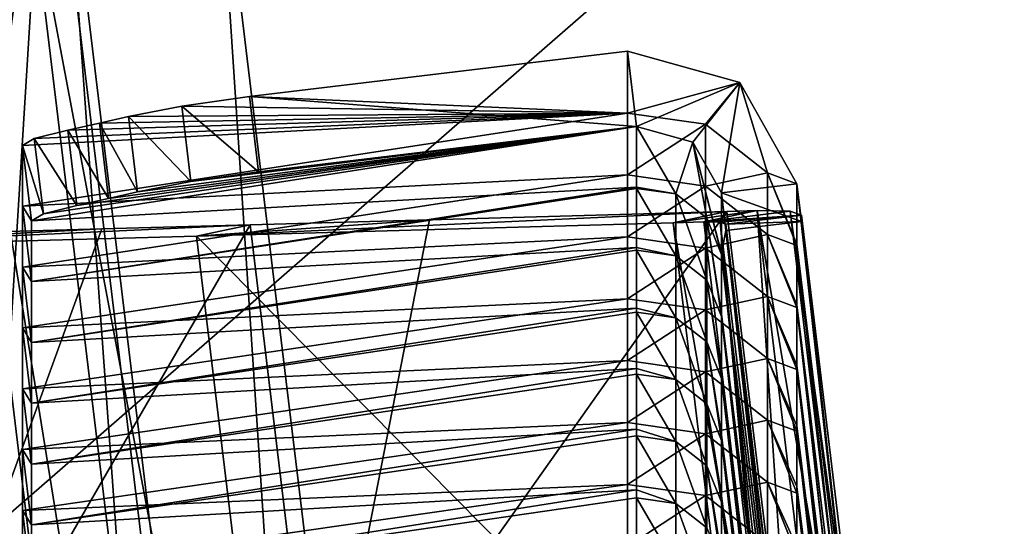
# Model space of a CAD drawing. Extents: x -1633 to 62, y -535 to 375.
# Tile 242 of 256: x -185.96 to -173.03, y 41.62 to 48.27. Entities that reach past the tile are written whole.
import ezdxf

# ---------------------------------------------------------------- set-up
doc = ezdxf.new("R2010")
doc.units = 0
doc.header["$LTSCALE"] = 33.374815
for name, color, linetype in [('1001', 7, 'CONTINUOUS'), ('1002', 7, 'CONTINUOUS'), ('1012', 7, 'CONTINUOUS'), ('1014', 7, 'CONTINUOUS'), ('1039', 7, 'CONTINUOUS'), ('1044', 7, 'CONTINUOUS'), ('1050', 7, 'CONTINUOUS'), ('1071', 7, 'CONTINUOUS'), ('1072', 7, 'CONTINUOUS'), ('1075', 7, 'CONTINUOUS'), ('1077', 7, 'CONTINUOUS'), ('1078', 7, 'CONTINUOUS'), ('1079', 7, 'CONTINUOUS'), ('1080', 7, 'CONTINUOUS'), ('1083', 7, 'CONTINUOUS'), ('1095', 7, 'CONTINUOUS'), ('1101', 7, 'CONTINUOUS'), ('1102', 7, 'CONTINUOUS'), ('409', 7, 'CONTINUOUS'), ('411', 7, 'CONTINUOUS'), ('45', 7, 'CONTINUOUS'), ('48', 7, 'CONTINUOUS'), ('995', 7, 'CONTINUOUS'), ('996', 7, 'CONTINUOUS')]:
    doc.layers.add(name, color=color, linetype=linetype)

msp = doc.modelspace()

# ---------------------------------------------------------------- linework, layer by layer
at = {"layer": '1001', "color": 7, "linetype": 'CONTINUOUS'}
for points in [[(-175.696, 45.622, 347.99), (-174.693, 36.637, 341.354), (-175.756, 46.117, 347.945), (-175.696, 45.622, 347.99)], [(-175.756, 46.117, 347.945), (-174.693, 36.637, 341.354), (-175.756, 45.322, 339.267), (-175.756, 46.117, 347.945)], [(-174.693, 37.396, 349.646), (-174.693, 36.637, 341.354), (-175.696, 45.704, 348.885), (-174.693, 37.396, 349.646)], [(-175.696, 45.704, 348.885), (-174.693, 36.637, 341.354), (-175.696, 45.622, 347.99), (-175.696, 45.704, 348.885)], [(-174.693, 36.637, 341.354), (-174.693, 35.877, 333.062), (-175.756, 45.322, 339.267), (-174.693, 36.637, 341.354)], [(-175.756, 45.322, 339.267), (-174.693, 35.877, 333.062), (-175.756, 45.305, 339.079), (-175.756, 45.322, 339.267)], [(-175.756, 45.305, 339.079), (-174.693, 35.877, 333.062), (-175.756, 44.527, 330.589), (-175.756, 45.305, 339.079)], [(-174.693, 35.877, 333.062), (-174.693, 35.118, 324.77), (-175.756, 44.527, 330.589), (-174.693, 35.877, 333.062)], [(-175.756, 44.527, 330.589), (-174.693, 35.118, 324.77), (-175.756, 44.492, 330.204), (-175.756, 44.527, 330.589)], [(-175.756, 44.492, 330.204), (-174.693, 35.118, 324.77), (-175.756, 43.733, 321.911), (-175.756, 44.492, 330.204)], [(-174.693, 35.118, 324.77), (-174.693, 34.359, 316.478), (-175.756, 43.733, 321.911), (-174.693, 35.118, 324.77)], [(-175.756, 43.733, 321.911), (-174.693, 34.359, 316.478), (-175.756, 43.68, 321.329), (-175.756, 43.733, 321.911)], [(-175.756, 43.68, 321.329), (-174.693, 34.359, 316.478), (-175.756, 42.938, 313.233), (-175.756, 43.68, 321.329)], [(-174.693, 34.359, 316.478), (-174.693, 33.6, 308.186), (-175.756, 42.938, 313.233), (-174.693, 34.359, 316.478)], [(-175.756, 42.938, 313.233), (-174.693, 33.6, 308.186), (-175.756, 42.867, 312.454), (-175.756, 42.938, 313.233)], [(-175.756, 42.867, 312.454), (-174.693, 33.6, 308.186), (-175.756, 42.144, 304.555), (-175.756, 42.867, 312.454)], [(-174.693, 33.6, 308.186), (-174.693, 32.84, 299.895), (-175.756, 42.144, 304.555), (-174.693, 33.6, 308.186)], [(-175.756, 42.144, 304.555), (-174.693, 32.84, 299.895), (-175.756, 42.054, 303.579), (-175.756, 42.144, 304.555)], [(-175.756, 42.054, 303.579), (-174.693, 32.84, 299.895), (-175.756, 41.349, 295.877), (-175.756, 42.054, 303.579)]]:
    msp.add_3dface(points, dxfattribs=at)
at = {"layer": '1002', "color": 7, "linetype": 'CONTINUOUS'}
for points in [[(-176.277, 45.764, 350.3), (-176.677, 45.753, 350.705), (-175.782, 38.337, 351.384), (-176.277, 45.764, 350.3)], [(-175.215, 36.961, 351.106), (-176.277, 45.764, 350.3), (-175.782, 38.337, 351.384), (-175.215, 36.961, 351.106)], [(-180.58, 45.644, 354.662), (-182.934, 45.578, 357.05), (-182.039, 38.163, 357.729), (-180.58, 45.644, 354.662)], [(-176.677, 45.753, 350.705), (-180.58, 45.644, 354.662), (-182.039, 38.163, 357.729), (-176.677, 45.753, 350.705)], [(-176.677, 45.753, 350.705), (-182.039, 38.163, 357.729), (-175.782, 38.337, 351.384), (-176.677, 45.753, 350.705)], [(-189.185, 45.404, 363.387), (-188.122, 36.602, 364.193), (-184.882, 45.524, 359.025), (-189.185, 45.404, 363.387)], [(-188.122, 36.602, 364.193), (-182.934, 45.578, 357.05), (-184.882, 45.524, 359.025), (-188.122, 36.602, 364.193)], [(-182.934, 45.578, 357.05), (-188.122, 36.602, 364.193), (-182.039, 38.163, 357.729), (-182.934, 45.578, 357.05)]]:
    msp.add_3dface(points, dxfattribs=at)
at = {"layer": '1012', "color": 7, "linetype": 'CONTINUOUS'}
for points in [[(-176.98, 45.615, 349.604), (-177.379, 45.604, 350.009), (-176.277, 45.764, 350.3), (-176.98, 45.615, 349.604)], [(-176.277, 45.764, 350.3), (-177.379, 45.604, 350.009), (-176.677, 45.753, 350.705), (-176.277, 45.764, 350.3)], [(-177.379, 45.604, 350.009), (-183.636, 45.43, 356.353), (-176.677, 45.753, 350.705), (-177.379, 45.604, 350.009)], [(-176.677, 45.753, 350.705), (-183.636, 45.43, 356.353), (-180.58, 45.644, 354.662), (-176.677, 45.753, 350.705)], [(-180.58, 45.644, 354.662), (-183.636, 45.43, 356.353), (-182.934, 45.578, 357.05), (-180.58, 45.644, 354.662)], [(-183.636, 45.43, 356.353), (-189.887, 45.256, 362.691), (-182.934, 45.578, 357.05), (-183.636, 45.43, 356.353)], [(-182.934, 45.578, 357.05), (-189.887, 45.256, 362.691), (-184.882, 45.524, 359.025), (-182.934, 45.578, 357.05)], [(-189.887, 45.256, 362.691), (-189.185, 45.404, 363.387), (-184.882, 45.524, 359.025), (-189.887, 45.256, 362.691)]]:
    msp.add_3dface(points, dxfattribs=at)
at = {"layer": '1014', "color": 7, "linetype": 'CONTINUOUS'}
for points in [[(-176.689, 45.586, 348.896), (-175.696, 45.704, 348.885), (-175.696, 45.622, 347.99), (-176.689, 45.586, 348.896)], [(-176.689, 45.504, 348.001), (-176.689, 45.586, 348.896), (-175.696, 45.622, 347.99), (-176.689, 45.504, 348.001)]]:
    msp.add_3dface(points, dxfattribs=at)
at = {"layer": '1039', "color": 7, "linetype": 'CONTINUOUS'}
for points in [[(-176.085, 38.2, 350.283), (-176.98, 45.615, 349.604), (-176.764, 45.611, 349.278), (-176.085, 38.2, 350.283)], [(-176.764, 45.611, 349.278), (-176.689, 45.586, 348.896), (-175.702, 36.809, 350.084), (-176.764, 45.611, 349.278)], [(-175.917, 36.812, 350.41), (-176.085, 38.2, 350.283), (-176.764, 45.611, 349.278), (-175.917, 36.812, 350.41)], [(-175.917, 36.812, 350.41), (-176.764, 45.611, 349.278), (-175.702, 36.809, 350.084), (-175.917, 36.812, 350.41)], [(-176.689, 45.586, 348.896), (-175.686, 37.277, 349.657), (-175.702, 36.809, 350.084), (-176.689, 45.586, 348.896)]]:
    msp.add_3dface(points, dxfattribs=at)
at = {"layer": '1044', "color": 7, "linetype": 'CONTINUOUS'}
for points in [[(-175.215, 36.961, 351.106), (-174.785, 36.953, 350.455), (-176.277, 45.764, 350.3), (-175.215, 36.961, 351.106)], [(-176.277, 45.764, 350.3), (-174.785, 36.953, 350.455), (-175.847, 45.756, 349.649), (-176.277, 45.764, 350.3)], [(-174.693, 37.396, 349.646), (-175.696, 45.704, 348.885), (-175.847, 45.756, 349.649), (-174.693, 37.396, 349.646)], [(-174.634, 36.902, 349.691), (-174.693, 37.396, 349.646), (-175.847, 45.756, 349.649), (-174.634, 36.902, 349.691)], [(-174.785, 36.953, 350.455), (-174.634, 36.902, 349.691), (-175.847, 45.756, 349.649), (-174.785, 36.953, 350.455)]]:
    msp.add_3dface(points, dxfattribs=at)
at = {"layer": '1050', "color": 7, "linetype": 'CONTINUOUS'}
for points in [[(-176.98, 45.615, 349.604), (-176.277, 45.764, 350.3), (-175.847, 45.756, 349.649), (-176.98, 45.615, 349.604)], [(-175.696, 45.704, 348.885), (-176.98, 45.615, 349.604), (-175.847, 45.756, 349.649), (-175.696, 45.704, 348.885)], [(-176.764, 45.611, 349.278), (-176.98, 45.615, 349.604), (-175.696, 45.704, 348.885), (-176.764, 45.611, 349.278)], [(-176.689, 45.586, 348.896), (-176.764, 45.611, 349.278), (-175.696, 45.704, 348.885), (-176.689, 45.586, 348.896)]]:
    msp.add_3dface(points, dxfattribs=at)
at = {"layer": '1071', "color": 7, "linetype": 'CONTINUOUS'}
for points in [[(-177.98, 47.857, 347.786), (-177.98, 47.045, 338.919), (-182.944, 47.262, 347.84), (-177.98, 47.857, 347.786)], [(-182.944, 47.262, 347.84), (-177.98, 47.045, 338.919), (-183.832, 47.137, 347.639), (-182.944, 47.262, 347.84)], [(-183.832, 47.137, 347.639), (-177.98, 47.045, 338.919), (-184.532, 46.999, 347.061), (-183.832, 47.137, 347.639)], [(-177.98, 47.045, 338.919), (-177.98, 46.232, 330.044), (-185.923, 45.821, 336.022), (-177.98, 47.045, 338.919)], [(-185.768, 46.709, 345.513), (-177.98, 47.045, 338.919), (-185.923, 46.619, 344.744), (-185.768, 46.709, 345.513)], [(-185.923, 46.619, 344.744), (-177.98, 47.045, 338.919), (-185.923, 45.821, 336.022), (-185.923, 46.619, 344.744)], [(-185.327, 46.821, 346.16), (-177.98, 47.045, 338.919), (-185.768, 46.709, 345.513), (-185.327, 46.821, 346.16)], [(-184.913, 46.911, 346.594), (-177.98, 47.045, 338.919), (-185.327, 46.821, 346.16), (-184.913, 46.911, 346.594)], [(-184.532, 46.999, 347.061), (-177.98, 47.045, 338.919), (-184.913, 46.911, 346.594), (-184.532, 46.999, 347.061)], [(-177.98, 46.232, 330.044), (-177.98, 45.419, 321.169), (-185.923, 45.022, 327.3), (-177.98, 46.232, 330.044)], [(-185.923, 45.821, 336.022), (-177.98, 46.232, 330.044), (-185.923, 45.022, 327.3), (-185.923, 45.821, 336.022)], [(-177.98, 45.419, 321.169), (-177.98, 44.607, 312.295), (-185.923, 44.223, 318.578), (-177.98, 45.419, 321.169)], [(-185.923, 45.022, 327.3), (-177.98, 45.419, 321.169), (-185.923, 44.223, 318.578), (-185.923, 45.022, 327.3)], [(-177.98, 44.607, 312.295), (-177.98, 43.794, 303.42), (-185.923, 43.425, 309.856), (-177.98, 44.607, 312.295)], [(-185.923, 44.223, 318.578), (-177.98, 44.607, 312.295), (-185.923, 43.425, 309.856), (-185.923, 44.223, 318.578)], [(-177.98, 43.794, 303.42), (-177.98, 42.981, 294.545), (-185.923, 42.626, 301.134), (-177.98, 43.794, 303.42)], [(-185.923, 43.425, 309.856), (-177.98, 43.794, 303.42), (-185.923, 42.626, 301.134), (-185.923, 43.425, 309.856)], [(-177.98, 42.981, 294.545), (-177.98, 42.169, 285.67), (-185.923, 41.827, 292.413), (-177.98, 42.981, 294.545)], [(-185.923, 42.626, 301.134), (-177.98, 42.981, 294.545), (-185.923, 41.827, 292.413), (-185.923, 42.626, 301.134)], [(-177.98, 42.169, 285.67), (-177.98, 41.356, 276.795), (-185.923, 41.029, 283.691), (-177.98, 42.169, 285.67)], [(-185.923, 41.827, 292.413), (-177.98, 42.169, 285.67), (-185.923, 41.029, 283.691), (-185.923, 41.827, 292.413)]]:
    msp.add_3dface(points, dxfattribs=at)
at = {"layer": '1072', "color": 7, "linetype": 'CONTINUOUS'}
for points in [[(-185.803, 45.631, 344.834), (-177.861, 46.868, 347.876), (-185.648, 45.72, 345.604), (-185.803, 45.631, 344.834)], [(-177.861, 46.868, 347.876), (-185.803, 45.631, 344.834), (-177.861, 46.073, 339.198), (-177.861, 46.868, 347.876)], [(-185.648, 45.72, 345.604), (-177.861, 46.868, 347.876), (-185.208, 45.832, 346.25), (-185.648, 45.72, 345.604)], [(-185.208, 45.832, 346.25), (-177.861, 46.868, 347.876), (-184.793, 45.922, 346.685), (-185.208, 45.832, 346.25)], [(-184.793, 45.922, 346.685), (-177.861, 46.868, 347.876), (-184.413, 46.011, 347.151), (-184.793, 45.922, 346.685)], [(-184.413, 46.011, 347.151), (-177.861, 46.868, 347.876), (-183.713, 46.148, 347.73), (-184.413, 46.011, 347.151)], [(-183.713, 46.148, 347.73), (-177.861, 46.868, 347.876), (-182.824, 46.274, 347.93), (-183.713, 46.148, 347.73)], [(-185.803, 45.631, 344.834), (-185.803, 44.832, 336.112), (-177.861, 46.073, 339.198), (-185.803, 45.631, 344.834)], [(-177.861, 46.073, 339.198), (-185.803, 44.832, 336.112), (-177.861, 46.056, 339.01), (-177.861, 46.073, 339.198)], [(-177.861, 46.056, 339.01), (-185.803, 44.832, 336.112), (-177.861, 45.279, 330.52), (-177.861, 46.056, 339.01)], [(-185.803, 44.832, 336.112), (-185.803, 44.033, 327.391), (-177.861, 45.279, 330.52), (-185.803, 44.832, 336.112)], [(-177.861, 45.279, 330.52), (-185.803, 44.033, 327.391), (-177.861, 45.243, 330.135), (-177.861, 45.279, 330.52)], [(-177.861, 45.243, 330.135), (-185.803, 44.033, 327.391), (-177.861, 44.484, 321.842), (-177.861, 45.243, 330.135)], [(-185.803, 44.033, 327.391), (-185.803, 43.235, 318.669), (-177.861, 44.484, 321.842), (-185.803, 44.033, 327.391)], [(-177.861, 44.484, 321.842), (-185.803, 43.235, 318.669), (-177.861, 44.431, 321.26), (-177.861, 44.484, 321.842)], [(-177.861, 44.431, 321.26), (-185.803, 43.235, 318.669), (-177.861, 43.689, 313.164), (-177.861, 44.431, 321.26)], [(-185.803, 43.235, 318.669), (-185.803, 42.436, 309.947), (-177.861, 43.689, 313.164), (-185.803, 43.235, 318.669)], [(-177.861, 43.689, 313.164), (-185.803, 42.436, 309.947), (-177.861, 43.618, 312.385), (-177.861, 43.689, 313.164)], [(-177.861, 43.618, 312.385), (-185.803, 42.436, 309.947), (-177.861, 42.895, 304.486), (-177.861, 43.618, 312.385)], [(-185.803, 42.436, 309.947), (-185.803, 41.637, 301.225), (-177.861, 42.895, 304.486), (-185.803, 42.436, 309.947)], [(-177.861, 42.895, 304.486), (-185.803, 41.637, 301.225), (-177.861, 42.805, 303.51), (-177.861, 42.895, 304.486)], [(-177.861, 42.805, 303.51), (-185.803, 41.637, 301.225), (-177.861, 42.1, 295.808), (-177.861, 42.805, 303.51)], [(-185.803, 41.637, 301.225), (-185.803, 40.839, 292.503), (-177.861, 42.1, 295.808), (-185.803, 41.637, 301.225)], [(-177.861, 42.1, 295.808), (-185.803, 40.839, 292.503), (-177.861, 41.993, 294.635), (-177.861, 42.1, 295.808)], [(-177.861, 41.993, 294.635), (-185.803, 40.839, 292.503), (-177.861, 41.305, 287.13), (-177.861, 41.993, 294.635)]]:
    msp.add_3dface(points, dxfattribs=at)
at = {"layer": '1075', "color": 7, "linetype": 'CONTINUOUS'}
for points in [[(-176.748, 45.998, 347.956), (-175.696, 45.622, 347.99), (-175.756, 46.117, 347.945), (-176.748, 45.998, 347.956)], [(-176.748, 45.998, 347.956), (-176.689, 45.504, 348.001), (-175.696, 45.622, 347.99), (-176.748, 45.998, 347.956)]]:
    msp.add_3dface(points, dxfattribs=at)
at = {"layer": '1077', "color": 7, "linetype": 'CONTINUOUS'}
for points in [[(-177.98, 47.045, 338.919), (-177.98, 47.857, 347.786), (-176.506, 47.445, 347.823), (-177.98, 47.045, 338.919)], [(-176.955, 46.899, 338.933), (-177.98, 47.045, 338.919), (-176.506, 47.445, 347.823), (-176.955, 46.899, 338.933)], [(-176.141, 46.262, 338.991), (-176.955, 46.899, 338.933), (-176.506, 47.445, 347.823), (-176.141, 46.262, 338.991)], [(-175.756, 46.117, 347.945), (-176.141, 46.262, 338.991), (-176.506, 47.445, 347.823), (-175.756, 46.117, 347.945)], [(-177.98, 46.232, 330.044), (-177.98, 47.045, 338.919), (-176.955, 46.899, 338.933), (-177.98, 46.232, 330.044)], [(-176.955, 46.086, 330.058), (-177.98, 46.232, 330.044), (-176.955, 46.899, 338.933), (-176.955, 46.086, 330.058)], [(-176.141, 46.262, 338.991), (-176.955, 46.086, 330.058), (-176.955, 46.899, 338.933), (-176.141, 46.262, 338.991)], [(-177.98, 45.419, 321.169), (-177.98, 46.232, 330.044), (-176.955, 46.086, 330.058), (-177.98, 45.419, 321.169)], [(-176.141, 45.449, 330.116), (-176.955, 46.086, 330.058), (-176.141, 46.262, 338.991), (-176.141, 45.449, 330.116)], [(-175.756, 46.117, 347.945), (-175.756, 45.322, 339.267), (-176.141, 46.262, 338.991), (-175.756, 46.117, 347.945)], [(-175.756, 45.322, 339.267), (-175.756, 45.305, 339.079), (-176.141, 46.262, 338.991), (-175.756, 45.322, 339.267)], [(-175.756, 45.305, 339.079), (-176.141, 45.449, 330.116), (-176.141, 46.262, 338.991), (-175.756, 45.305, 339.079)], [(-176.955, 45.273, 321.183), (-177.98, 45.419, 321.169), (-176.955, 46.086, 330.058), (-176.955, 45.273, 321.183)], [(-176.141, 45.449, 330.116), (-176.955, 45.273, 321.183), (-176.955, 46.086, 330.058), (-176.141, 45.449, 330.116)], [(-177.98, 44.607, 312.295), (-177.98, 45.419, 321.169), (-176.955, 45.273, 321.183), (-177.98, 44.607, 312.295)], [(-176.141, 44.636, 321.241), (-176.955, 45.273, 321.183), (-176.141, 45.449, 330.116), (-176.141, 44.636, 321.241)], [(-175.756, 45.305, 339.079), (-175.756, 44.527, 330.589), (-176.141, 45.449, 330.116), (-175.756, 45.305, 339.079)], [(-175.756, 44.527, 330.589), (-175.756, 44.492, 330.204), (-176.141, 45.449, 330.116), (-175.756, 44.527, 330.589)], [(-175.756, 44.492, 330.204), (-176.141, 44.636, 321.241), (-176.141, 45.449, 330.116), (-175.756, 44.492, 330.204)], [(-176.955, 44.461, 312.308), (-177.98, 44.607, 312.295), (-176.955, 45.273, 321.183), (-176.955, 44.461, 312.308)], [(-176.141, 44.636, 321.241), (-176.955, 44.461, 312.308), (-176.955, 45.273, 321.183), (-176.141, 44.636, 321.241)], [(-177.98, 43.794, 303.42), (-177.98, 44.607, 312.295), (-176.955, 44.461, 312.308), (-177.98, 43.794, 303.42)], [(-176.141, 43.824, 312.366), (-176.955, 44.461, 312.308), (-176.141, 44.636, 321.241), (-176.141, 43.824, 312.366)], [(-175.756, 44.492, 330.204), (-175.756, 43.733, 321.911), (-176.141, 44.636, 321.241), (-175.756, 44.492, 330.204)], [(-175.756, 43.733, 321.911), (-175.756, 43.68, 321.329), (-176.141, 44.636, 321.241), (-175.756, 43.733, 321.911)], [(-175.756, 43.68, 321.329), (-176.141, 43.824, 312.366), (-176.141, 44.636, 321.241), (-175.756, 43.68, 321.329)], [(-176.955, 43.648, 303.433), (-177.98, 43.794, 303.42), (-176.955, 44.461, 312.308), (-176.955, 43.648, 303.433)], [(-176.141, 43.824, 312.366), (-176.955, 43.648, 303.433), (-176.955, 44.461, 312.308), (-176.141, 43.824, 312.366)], [(-176.141, 43.011, 303.491), (-176.955, 43.648, 303.433), (-176.141, 43.824, 312.366), (-176.141, 43.011, 303.491)], [(-175.756, 43.68, 321.329), (-175.756, 42.938, 313.233), (-176.141, 43.824, 312.366), (-175.756, 43.68, 321.329)], [(-175.756, 42.938, 313.233), (-175.756, 42.867, 312.454), (-176.141, 43.824, 312.366), (-175.756, 42.938, 313.233)], [(-175.756, 42.867, 312.454), (-176.141, 43.011, 303.491), (-176.141, 43.824, 312.366), (-175.756, 42.867, 312.454)], [(-177.98, 42.981, 294.545), (-177.98, 43.794, 303.42), (-176.955, 43.648, 303.433), (-177.98, 42.981, 294.545)], [(-176.955, 42.835, 294.558), (-177.98, 42.981, 294.545), (-176.955, 43.648, 303.433), (-176.955, 42.835, 294.558)], [(-176.141, 43.011, 303.491), (-176.955, 42.835, 294.558), (-176.955, 43.648, 303.433), (-176.141, 43.011, 303.491)], [(-177.98, 42.169, 285.67), (-177.98, 42.981, 294.545), (-176.955, 42.835, 294.558), (-177.98, 42.169, 285.67)], [(-176.141, 42.198, 294.616), (-176.955, 42.835, 294.558), (-176.141, 43.011, 303.491), (-176.141, 42.198, 294.616)], [(-175.756, 42.867, 312.454), (-175.756, 42.144, 304.555), (-176.141, 43.011, 303.491), (-175.756, 42.867, 312.454)], [(-175.756, 42.144, 304.555), (-175.756, 42.054, 303.579), (-176.141, 43.011, 303.491), (-175.756, 42.144, 304.555)], [(-175.756, 42.054, 303.579), (-176.141, 42.198, 294.616), (-176.141, 43.011, 303.491), (-175.756, 42.054, 303.579)], [(-176.955, 42.022, 285.683), (-177.98, 42.169, 285.67), (-176.955, 42.835, 294.558), (-176.955, 42.022, 285.683)], [(-176.141, 42.198, 294.616), (-176.955, 42.022, 285.683), (-176.955, 42.835, 294.558), (-176.141, 42.198, 294.616)], [(-177.98, 41.356, 276.795), (-177.98, 42.169, 285.67), (-176.955, 42.022, 285.683), (-177.98, 41.356, 276.795)], [(-176.141, 41.386, 285.741), (-176.955, 42.022, 285.683), (-176.141, 42.198, 294.616), (-176.141, 41.386, 285.741)], [(-175.756, 42.054, 303.579), (-175.756, 41.349, 295.877), (-176.141, 42.198, 294.616), (-175.756, 42.054, 303.579)], [(-175.756, 41.349, 295.877), (-175.756, 41.241, 294.704), (-176.141, 42.198, 294.616), (-175.756, 41.349, 295.877)], [(-175.756, 41.241, 294.704), (-176.141, 41.386, 285.741), (-176.141, 42.198, 294.616), (-175.756, 41.241, 294.704)], [(-176.955, 41.21, 276.808), (-177.98, 41.356, 276.795), (-176.955, 42.022, 285.683), (-176.955, 41.21, 276.808)], [(-176.141, 41.386, 285.741), (-176.955, 41.21, 276.808), (-176.955, 42.022, 285.683), (-176.141, 41.386, 285.741)]]:
    msp.add_3dface(points, dxfattribs=at)
at = {"layer": '1078', "color": 7, "linetype": 'CONTINUOUS'}
for points in [[(-177.124, 46.662, 347.895), (-177.861, 46.868, 347.876), (-177.348, 45.983, 339.017), (-177.124, 46.662, 347.895)], [(-177.861, 46.868, 347.876), (-177.861, 46.073, 339.198), (-177.348, 45.983, 339.017), (-177.861, 46.868, 347.876)], [(-177.124, 46.662, 347.895), (-177.348, 45.983, 339.017), (-176.941, 45.665, 339.046), (-177.124, 46.662, 347.895)], [(-176.748, 45.186, 339.09), (-176.748, 45.203, 339.278), (-177.124, 46.662, 347.895), (-176.748, 45.186, 339.09)], [(-176.748, 45.186, 339.09), (-177.124, 46.662, 347.895), (-176.941, 45.665, 339.046), (-176.748, 45.186, 339.09)], [(-176.748, 45.203, 339.278), (-176.748, 45.998, 347.956), (-177.124, 46.662, 347.895), (-176.748, 45.203, 339.278)], [(-177.861, 46.073, 339.198), (-177.861, 46.056, 339.01), (-177.348, 45.983, 339.017), (-177.861, 46.073, 339.198)], [(-177.861, 46.056, 339.01), (-177.861, 45.279, 330.52), (-177.348, 45.17, 330.142), (-177.861, 46.056, 339.01)], [(-177.861, 46.056, 339.01), (-177.348, 45.17, 330.142), (-177.348, 45.983, 339.017), (-177.861, 46.056, 339.01)], [(-177.348, 45.17, 330.142), (-176.941, 44.852, 330.171), (-177.348, 45.983, 339.017), (-177.348, 45.17, 330.142)], [(-177.348, 45.983, 339.017), (-176.941, 44.852, 330.171), (-176.941, 45.665, 339.046), (-177.348, 45.983, 339.017)], [(-176.748, 44.373, 330.215), (-176.748, 44.409, 330.6), (-176.941, 45.665, 339.046), (-176.748, 44.373, 330.215)], [(-176.941, 44.852, 330.171), (-176.748, 44.373, 330.215), (-176.941, 45.665, 339.046), (-176.941, 44.852, 330.171)], [(-176.748, 44.409, 330.6), (-176.748, 45.186, 339.09), (-176.941, 45.665, 339.046), (-176.748, 44.409, 330.6)], [(-177.861, 45.279, 330.52), (-177.861, 45.243, 330.135), (-177.348, 45.17, 330.142), (-177.861, 45.279, 330.52)], [(-177.861, 45.243, 330.135), (-177.861, 44.484, 321.842), (-177.348, 44.358, 321.267), (-177.861, 45.243, 330.135)], [(-177.861, 45.243, 330.135), (-177.348, 44.358, 321.267), (-177.348, 45.17, 330.142), (-177.861, 45.243, 330.135)], [(-177.348, 44.358, 321.267), (-176.941, 44.039, 321.296), (-177.348, 45.17, 330.142), (-177.348, 44.358, 321.267)], [(-177.348, 45.17, 330.142), (-176.941, 44.039, 321.296), (-176.941, 44.852, 330.171), (-177.348, 45.17, 330.142)], [(-176.748, 43.561, 321.34), (-176.748, 43.614, 321.922), (-176.941, 44.852, 330.171), (-176.748, 43.561, 321.34)], [(-176.941, 44.039, 321.296), (-176.748, 43.561, 321.34), (-176.941, 44.852, 330.171), (-176.941, 44.039, 321.296)], [(-176.748, 43.614, 321.922), (-176.748, 44.373, 330.215), (-176.941, 44.852, 330.171), (-176.748, 43.614, 321.922)], [(-177.861, 44.484, 321.842), (-177.861, 44.431, 321.26), (-177.348, 44.358, 321.267), (-177.861, 44.484, 321.842)], [(-177.861, 44.431, 321.26), (-177.861, 43.689, 313.164), (-177.348, 43.545, 312.392), (-177.861, 44.431, 321.26)], [(-177.861, 44.431, 321.26), (-177.348, 43.545, 312.392), (-177.348, 44.358, 321.267), (-177.861, 44.431, 321.26)], [(-177.348, 43.545, 312.392), (-176.941, 43.226, 312.421), (-177.348, 44.358, 321.267), (-177.348, 43.545, 312.392)], [(-177.348, 44.358, 321.267), (-176.941, 43.226, 312.421), (-176.941, 44.039, 321.296), (-177.348, 44.358, 321.267)], [(-176.748, 42.748, 312.465), (-176.748, 42.819, 313.244), (-176.941, 44.039, 321.296), (-176.748, 42.748, 312.465)], [(-176.941, 43.226, 312.421), (-176.748, 42.748, 312.465), (-176.941, 44.039, 321.296), (-176.941, 43.226, 312.421)], [(-176.748, 42.819, 313.244), (-176.748, 43.561, 321.34), (-176.941, 44.039, 321.296), (-176.748, 42.819, 313.244)], [(-177.861, 43.689, 313.164), (-177.861, 43.618, 312.385), (-177.348, 43.545, 312.392), (-177.861, 43.689, 313.164)], [(-177.861, 43.618, 312.385), (-177.861, 42.895, 304.486), (-177.348, 42.732, 303.517), (-177.861, 43.618, 312.385)], [(-177.861, 43.618, 312.385), (-177.348, 42.732, 303.517), (-177.348, 43.545, 312.392), (-177.861, 43.618, 312.385)], [(-177.348, 42.732, 303.517), (-176.941, 42.414, 303.546), (-177.348, 43.545, 312.392), (-177.348, 42.732, 303.517)], [(-177.348, 43.545, 312.392), (-176.941, 42.414, 303.546), (-176.941, 43.226, 312.421), (-177.348, 43.545, 312.392)], [(-176.748, 41.935, 303.59), (-176.748, 42.025, 304.566), (-176.941, 43.226, 312.421), (-176.748, 41.935, 303.59)], [(-176.941, 42.414, 303.546), (-176.748, 41.935, 303.59), (-176.941, 43.226, 312.421), (-176.941, 42.414, 303.546)], [(-176.748, 42.025, 304.566), (-176.748, 42.748, 312.465), (-176.941, 43.226, 312.421), (-176.748, 42.025, 304.566)], [(-177.861, 42.895, 304.486), (-177.861, 42.805, 303.51), (-177.348, 42.732, 303.517), (-177.861, 42.895, 304.486)], [(-177.861, 42.805, 303.51), (-177.861, 42.1, 295.808), (-177.348, 41.92, 294.642), (-177.861, 42.805, 303.51)], [(-177.861, 42.805, 303.51), (-177.348, 41.92, 294.642), (-177.348, 42.732, 303.517), (-177.861, 42.805, 303.51)], [(-177.348, 41.92, 294.642), (-176.941, 41.601, 294.671), (-177.348, 42.732, 303.517), (-177.348, 41.92, 294.642)], [(-177.348, 42.732, 303.517), (-176.941, 41.601, 294.671), (-176.941, 42.414, 303.546), (-177.348, 42.732, 303.517)], [(-176.748, 41.123, 294.715), (-176.748, 41.23, 295.888), (-176.941, 42.414, 303.546), (-176.748, 41.123, 294.715)], [(-176.941, 41.601, 294.671), (-176.748, 41.123, 294.715), (-176.941, 42.414, 303.546), (-176.941, 41.601, 294.671)], [(-176.748, 41.23, 295.888), (-176.748, 41.935, 303.59), (-176.941, 42.414, 303.546), (-176.748, 41.23, 295.888)], [(-177.861, 42.1, 295.808), (-177.861, 41.993, 294.635), (-177.348, 41.92, 294.642), (-177.861, 42.1, 295.808)], [(-177.861, 41.993, 294.635), (-177.861, 41.305, 287.13), (-177.348, 41.107, 285.767), (-177.861, 41.993, 294.635)], [(-177.861, 41.993, 294.635), (-177.348, 41.107, 285.767), (-177.348, 41.92, 294.642), (-177.861, 41.993, 294.635)], [(-177.348, 41.107, 285.767), (-176.941, 40.788, 285.796), (-177.348, 41.92, 294.642), (-177.348, 41.107, 285.767)], [(-177.348, 41.92, 294.642), (-176.941, 40.788, 285.796), (-176.941, 41.601, 294.671), (-177.348, 41.92, 294.642)]]:
    msp.add_3dface(points, dxfattribs=at)
at = {"layer": '1079', "color": 7, "linetype": 'CONTINUOUS'}
for points in [[(-177.861, 46.868, 347.876), (-177.98, 47.857, 347.786), (-182.944, 47.262, 347.84), (-177.861, 46.868, 347.876)], [(-182.824, 46.274, 347.93), (-177.861, 46.868, 347.876), (-182.944, 47.262, 347.84), (-182.824, 46.274, 347.93)]]:
    msp.add_3dface(points, dxfattribs=at)
at = {"layer": '1080', "color": 7, "linetype": 'CONTINUOUS'}
for points in [[(-185.803, 45.631, 344.834), (-185.923, 46.619, 344.744), (-185.923, 45.821, 336.022), (-185.803, 45.631, 344.834)], [(-185.803, 44.832, 336.112), (-185.803, 45.631, 344.834), (-185.923, 45.821, 336.022), (-185.803, 44.832, 336.112)], [(-185.803, 44.832, 336.112), (-185.923, 45.821, 336.022), (-185.923, 45.022, 327.3), (-185.803, 44.832, 336.112)], [(-185.803, 44.033, 327.391), (-185.803, 44.832, 336.112), (-185.923, 45.022, 327.3), (-185.803, 44.033, 327.391)], [(-185.803, 44.033, 327.391), (-185.923, 45.022, 327.3), (-185.923, 44.223, 318.578), (-185.803, 44.033, 327.391)], [(-185.803, 43.235, 318.669), (-185.803, 44.033, 327.391), (-185.923, 44.223, 318.578), (-185.803, 43.235, 318.669)], [(-185.803, 43.235, 318.669), (-185.923, 44.223, 318.578), (-185.923, 43.425, 309.856), (-185.803, 43.235, 318.669)], [(-185.803, 42.436, 309.947), (-185.803, 43.235, 318.669), (-185.923, 43.425, 309.856), (-185.803, 42.436, 309.947)], [(-185.803, 42.436, 309.947), (-185.923, 43.425, 309.856), (-185.923, 42.626, 301.134), (-185.803, 42.436, 309.947)], [(-185.803, 41.637, 301.225), (-185.803, 42.436, 309.947), (-185.923, 42.626, 301.134), (-185.803, 41.637, 301.225)], [(-185.803, 41.637, 301.225), (-185.923, 42.626, 301.134), (-185.923, 41.827, 292.413), (-185.803, 41.637, 301.225)], [(-185.803, 40.839, 292.503), (-185.803, 41.637, 301.225), (-185.923, 41.827, 292.413), (-185.803, 40.839, 292.503)], [(-185.803, 40.839, 292.503), (-185.923, 41.827, 292.413), (-185.923, 41.029, 283.691), (-185.803, 40.839, 292.503)]]:
    msp.add_3dface(points, dxfattribs=at)
at = {"layer": '1083', "color": 7, "linetype": 'CONTINUOUS'}
for points in [[(-176.506, 47.445, 347.823), (-177.98, 47.857, 347.786), (-177.861, 46.868, 347.876), (-176.506, 47.445, 347.823)], [(-177.124, 46.662, 347.895), (-176.506, 47.445, 347.823), (-177.861, 46.868, 347.876), (-177.124, 46.662, 347.895)], [(-176.748, 45.998, 347.956), (-176.506, 47.445, 347.823), (-177.124, 46.662, 347.895), (-176.748, 45.998, 347.956)], [(-176.748, 45.998, 347.956), (-175.756, 46.117, 347.945), (-176.506, 47.445, 347.823), (-176.748, 45.998, 347.956)]]:
    msp.add_3dface(points, dxfattribs=at)
at = {"layer": '1095', "color": 7, "linetype": 'CONTINUOUS'}
for points in [[(-184.413, 46.011, 347.151), (-184.532, 46.999, 347.061), (-184.913, 46.911, 346.594), (-184.413, 46.011, 347.151)], [(-184.793, 45.922, 346.685), (-184.913, 46.911, 346.594), (-185.327, 46.821, 346.16), (-184.793, 45.922, 346.685)], [(-185.208, 45.832, 346.25), (-184.793, 45.922, 346.685), (-185.327, 46.821, 346.16), (-185.208, 45.832, 346.25)], [(-184.793, 45.922, 346.685), (-184.413, 46.011, 347.151), (-184.913, 46.911, 346.594), (-184.793, 45.922, 346.685)]]:
    msp.add_3dface(points, dxfattribs=at)
at = {"layer": '1101', "color": 7, "linetype": 'CONTINUOUS'}
for points in [[(-182.824, 46.274, 347.93), (-182.944, 47.262, 347.84), (-183.832, 47.137, 347.639), (-182.824, 46.274, 347.93)], [(-183.713, 46.148, 347.73), (-183.832, 47.137, 347.639), (-184.532, 46.999, 347.061), (-183.713, 46.148, 347.73)], [(-183.713, 46.148, 347.73), (-182.824, 46.274, 347.93), (-183.832, 47.137, 347.639), (-183.713, 46.148, 347.73)], [(-184.413, 46.011, 347.151), (-183.713, 46.148, 347.73), (-184.532, 46.999, 347.061), (-184.413, 46.011, 347.151)]]:
    msp.add_3dface(points, dxfattribs=at)
at = {"layer": '1102', "color": 7, "linetype": 'CONTINUOUS'}
for points in [[(-185.208, 45.832, 346.25), (-185.327, 46.821, 346.16), (-185.768, 46.709, 345.513), (-185.208, 45.832, 346.25)], [(-185.648, 45.72, 345.604), (-185.768, 46.709, 345.513), (-185.923, 46.619, 344.744), (-185.648, 45.72, 345.604)], [(-185.648, 45.72, 345.604), (-185.208, 45.832, 346.25), (-185.768, 46.709, 345.513), (-185.648, 45.72, 345.604)], [(-185.803, 45.631, 344.834), (-185.648, 45.72, 345.604), (-185.923, 46.619, 344.744), (-185.803, 45.631, 344.834)]]:
    msp.add_3dface(points, dxfattribs=at)
at = {"layer": '409', "color": 7, "linetype": 'CONTINUOUS'}
for points in [[(-193.658, 35.198, -222.23), (-193.658, 102.148, -200.476), (-116.773, 35.198, -222.23), (-193.658, 35.198, -222.23)], [(-116.773, 35.198, -222.23), (-193.658, 102.148, -200.476), (-116.773, 102.148, -200.476), (-116.773, 35.198, -222.23)]]:
    msp.add_3dface(points, dxfattribs=at)
at = {"layer": '411', "color": 7, "linetype": 'CONTINUOUS'}
for points in [[(-193.658, 102.148, 200.476), (-193.658, 35.198, 222.23), (-116.773, 102.148, 200.476), (-193.658, 102.148, 200.476)], [(-116.773, 102.148, 200.476), (-193.658, 35.198, 222.23), (-116.773, 35.198, 222.23), (-116.773, 102.148, 200.476)]]:
    msp.add_3dface(points, dxfattribs=at)
at = {"layer": '45', "color": 7, "linetype": 'CONTINUOUS'}
for points in [[(-190.548, 46.457, 360.023), (-185.609, 51.784, 356.748), (-193.671, 71.691, 355.519), (-190.548, 46.457, 360.023)], [(-191.984, 53.035, 342.81), (-185.822, 50.002, 345.569), (-188.885, 27.774, 346.099), (-191.984, 53.035, 342.81)], [(-187.498, 21.296, 362.634), (-185.609, 51.784, 356.748), (-190.548, 46.457, 360.023), (-187.498, 21.296, 362.634)], [(-180.779, 11.751, 360.565), (-185.609, 51.784, 356.748), (-187.498, 21.296, 362.634), (-180.779, 11.751, 360.565)], [(-185.609, 51.784, 356.748), (-180.779, 11.751, 360.565), (-183.385, 51.166, 351.07), (-185.609, 51.784, 356.748)], [(-183.385, 51.166, 351.07), (-178.634, 11.831, 354.825), (-185.822, 50.002, 345.569), (-183.385, 51.166, 351.07)], [(-183.385, 51.166, 351.07), (-180.779, 11.751, 360.565), (-178.634, 11.831, 354.825), (-183.385, 51.166, 351.07)], [(-185.822, 50.002, 345.569), (-181.149, 11.372, 349.255), (-188.885, 27.774, 346.099), (-185.822, 50.002, 345.569)], [(-185.822, 50.002, 345.569), (-178.634, 11.831, 354.825), (-181.149, 11.372, 349.255), (-185.822, 50.002, 345.569)]]:
    msp.add_3dface(points, dxfattribs=at)
at = {"layer": '48', "color": 7, "linetype": 'CONTINUOUS'}
for points in [[(-182.228, 11.542, 359.203), (-188.505, 29.067, 360.034), (-187.038, 51.396, 355.404), (-182.228, 11.542, 359.203)], [(-182.228, 11.542, 359.203), (-187.038, 51.396, 355.404), (-180.619, 11.601, 354.897), (-182.228, 11.542, 359.203)], [(-180.619, 11.601, 354.897), (-187.038, 51.396, 355.404), (-185.37, 50.933, 351.145), (-180.619, 11.601, 354.897)], [(-182.506, 11.257, 350.72), (-185.37, 50.933, 351.145), (-187.198, 50.06, 347.019), (-182.506, 11.257, 350.72)], [(-180.619, 11.601, 354.897), (-185.37, 50.933, 351.145), (-182.506, 11.257, 350.72), (-180.619, 11.601, 354.897)], [(-188.831, 27.959, 348.089), (-182.506, 11.257, 350.72), (-187.198, 50.06, 347.019), (-188.831, 27.959, 348.089)]]:
    msp.add_3dface(points, dxfattribs=at)
at = {"layer": '995', "color": 7, "linetype": 'CONTINUOUS'}
for points in [[(-176.748, 45.998, 347.956), (-176.748, 45.203, 339.278), (-176.689, 45.504, 348.001), (-176.748, 45.998, 347.956)], [(-176.748, 45.203, 339.278), (-175.686, 36.518, 341.365), (-176.689, 45.504, 348.001), (-176.748, 45.203, 339.278)], [(-175.686, 37.277, 349.657), (-176.689, 45.586, 348.896), (-176.689, 45.504, 348.001), (-175.686, 37.277, 349.657)], [(-175.686, 36.518, 341.365), (-175.686, 37.277, 349.657), (-176.689, 45.504, 348.001), (-175.686, 36.518, 341.365)], [(-176.748, 45.186, 339.09), (-175.686, 36.518, 341.365), (-176.748, 45.203, 339.278), (-176.748, 45.186, 339.09)], [(-175.686, 35.759, 333.073), (-175.686, 36.518, 341.365), (-176.748, 45.186, 339.09), (-175.686, 35.759, 333.073)], [(-176.748, 44.409, 330.6), (-175.686, 35.759, 333.073), (-176.748, 45.186, 339.09), (-176.748, 44.409, 330.6)], [(-176.748, 44.373, 330.215), (-175.686, 35.759, 333.073), (-176.748, 44.409, 330.6), (-176.748, 44.373, 330.215)], [(-175.686, 34.999, 324.781), (-175.686, 35.759, 333.073), (-176.748, 44.373, 330.215), (-175.686, 34.999, 324.781)], [(-176.748, 43.614, 321.922), (-175.686, 34.999, 324.781), (-176.748, 44.373, 330.215), (-176.748, 43.614, 321.922)], [(-176.748, 43.561, 321.34), (-175.686, 34.999, 324.781), (-176.748, 43.614, 321.922), (-176.748, 43.561, 321.34)], [(-175.686, 34.24, 316.489), (-175.686, 34.999, 324.781), (-176.748, 43.561, 321.34), (-175.686, 34.24, 316.489)], [(-176.748, 42.819, 313.244), (-175.686, 34.24, 316.489), (-176.748, 43.561, 321.34), (-176.748, 42.819, 313.244)], [(-176.748, 42.748, 312.465), (-175.686, 34.24, 316.489), (-176.748, 42.819, 313.244), (-176.748, 42.748, 312.465)], [(-175.686, 33.481, 308.197), (-175.686, 34.24, 316.489), (-176.748, 42.748, 312.465), (-175.686, 33.481, 308.197)], [(-176.748, 42.025, 304.566), (-175.686, 33.481, 308.197), (-176.748, 42.748, 312.465), (-176.748, 42.025, 304.566)], [(-176.748, 41.935, 303.59), (-175.686, 33.481, 308.197), (-176.748, 42.025, 304.566), (-176.748, 41.935, 303.59)], [(-175.686, 32.721, 299.905), (-175.686, 33.481, 308.197), (-176.748, 41.935, 303.59), (-175.686, 32.721, 299.905)], [(-176.748, 41.23, 295.888), (-175.686, 32.721, 299.905), (-176.748, 41.935, 303.59), (-176.748, 41.23, 295.888)]]:
    msp.add_3dface(points, dxfattribs=at)
at = {"layer": '996', "color": 7, "linetype": 'CONTINUOUS'}
for points in [[(-183.636, 45.43, 356.353), (-177.379, 45.604, 350.009), (-176.484, 38.189, 350.688), (-183.636, 45.43, 356.353)], [(-177.379, 45.604, 350.009), (-176.98, 45.615, 349.604), (-176.085, 38.2, 350.283), (-177.379, 45.604, 350.009)], [(-176.484, 38.189, 350.688), (-177.379, 45.604, 350.009), (-176.085, 38.2, 350.283), (-176.484, 38.189, 350.688)], [(-182.741, 38.015, 357.032), (-189.887, 45.256, 362.691), (-183.636, 45.43, 356.353), (-182.741, 38.015, 357.032)], [(-182.741, 38.015, 357.032), (-183.636, 45.43, 356.353), (-176.484, 38.189, 350.688), (-182.741, 38.015, 357.032)], [(-188.992, 37.841, 363.37), (-189.887, 45.256, 362.691), (-182.741, 38.015, 357.032), (-188.992, 37.841, 363.37)]]:
    msp.add_3dface(points, dxfattribs=at)

doc.saveas('drawing.dxf')
